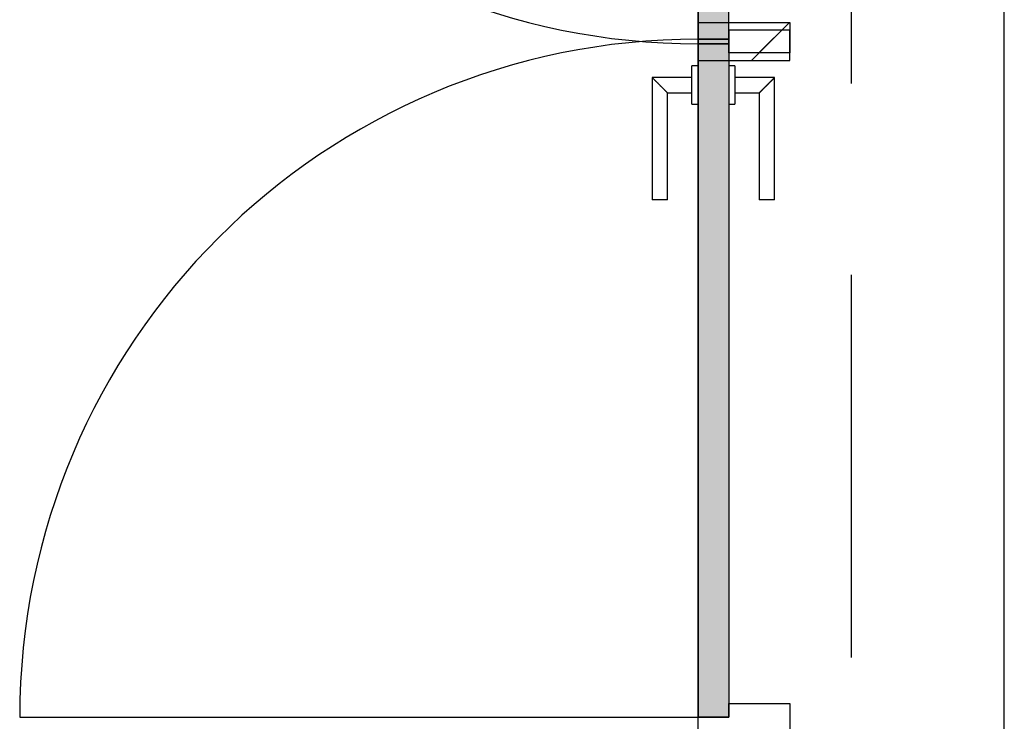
# Model space of a CAD drawing. Extents: x 2 to 87, y -108 to 11.
# Tile 140 of 256: x 32.042 to 33.328, y -54.091 to -53.174. Entities that reach past the tile are written whole.
import ezdxf

# ---------------------------------------------------------------- set-up
doc = ezdxf.new("R2010")
doc.units = 0
doc.header["$MEASUREMENT"] = 0
doc.linetypes.add('DASHDOT', pattern=[1, 0.5, -0.25, 0, -0.25])
for name, color, linetype in [('16', 7, 'CONTINUOUS'), ('2', 7, 'CONTINUOUS'), ('30', 7, 'CONTINUOUS'), ('5', 7, 'CONTINUOUS'), ('8', 7, 'CONTINUOUS')]:
    doc.layers.add(name, color=color, linetype=linetype)

# ---------------------------------------------------------------- blocks, each defined once
blk = doc.blocks.new('*N203')
at = {"layer": '8', "color": 62, "linetype": 'Continuous'}
for p, q in [((-0.2, -0.745), (-0.2, 0.141)), ((-0.2, 0.141), (-0.16, 0.141)), ((-0.16, -0.745), (-0.16, 0.141)), ((-0.2, -0.745), (-0.16, -0.745))]:
    blk.add_line(p, q, dxfattribs=at)
for points in [[(-0.2, -0.745), (-0.2, -0.745), (-0.2, 0.141)], [(-0.2, -0.745), (-0.16, -0.745), (-0.16, 0.141)], [(-0.2, -0.745), (-0.2, 0.141), (-0.16, 0.141)], [(-0.16, -0.745), (-0.16, -0.745), (-0.16, 0.141)]]:
    blk.add_solid(points, dxfattribs=at)
blk = doc.blocks.new('*N204')
at = {"layer": '8', "color": 62, "linetype": 'Continuous'}
for p, q in [((-0.16, 0.745), (-0.2, 0.745)), ((-0.2, 0.745), (-0.2, -0.141)), ((-0.16, 0.745), (-0.16, -0.141)), ((-0.16, -0.141), (-0.2, -0.141))]:
    blk.add_line(p, q, dxfattribs=at)
for points in [[(-0.16, 0.745), (-0.2, 0.745), (-0.2, -0.141)], [(-0.16, 0.745), (-0.16, -0.141), (-0.2, -0.141)], [(-0.2, 0.745), (-0.2, 0.745), (-0.2, -0.141)], [(-0.16, 0.745), (-0.16, 0.745), (-0.16, -0.141)]]:
    blk.add_solid(points, dxfattribs=at)

msp = doc.modelspace()

# ---------------------------------------------------------------- linework, layer by layer
at = {"layer": '16', "color": 62, "linetype": 'Continuous'}
msp.add_line((32.0416, -54.0855), (32.9276, -54.0855), dxfattribs=at)
for centre, start, end in [((32.9276, -52.3195), 180, 270), ((32.9276, -54.0855), 90, 180)]:
    msp.add_arc(centre, 0.886, start, end, dxfattribs=at)
at = {"layer": '2', "color": 62, "linetype": 'Continuous'}
msp.add_line((33.3276, -54.5213), (33.3276, -47.4575), dxfattribs=at)
at = {"layer": '30', "color": 62, "linetype": 'Continuous'}
for p, q in [((32.9276, -53.1775), (33.0476, -53.1775)), ((32.9276, -53.1995), (32.9276, -53.1775)), ((33.0476, -53.1875), (32.9676, -53.1875)), ((32.9676, -53.1875), (32.9676, -53.2055)), ((33.0476, -53.1775), (33.0476, -53.2175)), ((33.0476, -53.2275), (33.0476, -53.1875)), ((32.9676, -53.1995), (32.9276, -53.1995)), ((32.9676, -53.2175), (32.9676, -53.1995)), ((32.9676, -53.2055), (32.9276, -53.2055)), ((32.9276, -53.2055), (32.9276, -53.2275)), ((32.9276, -53.2275), (33.0476, -53.2275)), ((33.0476, -53.2175), (32.9676, -53.2175)), ((32.9676, -54.0675), (33.0476, -54.0675)), ((32.9676, -54.0855), (32.9676, -54.0675)), ((33.0476, -54.0675), (33.0476, -54.1075)), ((32.9276, -54.0855), (32.9676, -54.0855)), ((32.9276, -54.1075), (32.9276, -54.0855))]:
    msp.add_line(p, q, dxfattribs=at)
at = {"layer": '5', "color": 7, "linetype": 'DASHDOT'}
msp.add_line((33.1276, -7.3075), (33.1276, -96.5075), dxfattribs=at)
at = {"layer": '8', "color": 62, "linetype": 'Continuous'}
for p, q in [((32.9276, -52.3195), (32.9276, -53.2055)), ((32.9676, -53.2055), (32.9676, -52.3195)), ((32.9972, -53.2275), (33.0372, -53.1875)), ((33.0072, -53.2175), (33.0472, -53.1775)), ((32.9276, -53.1995), (32.9676, -53.1995)), ((32.9276, -54.0855), (32.9276, -53.1995)), ((32.9676, -53.1995), (32.9676, -54.0855)), ((32.9276, -53.2055), (32.9676, -53.2055)), ((32.9276, -53.2345), (32.9196, -53.2345)), ((32.9196, -53.2845), (32.9196, -53.2345)), ((32.9756, -53.2345), (32.9676, -53.2345)), ((32.9756, -53.2345), (32.9756, -53.2845)), ((32.9196, -53.2495), (32.8676, -53.2495)), ((32.8676, -53.2495), (32.8676, -53.4095)), ((33.0276, -53.2495), (32.9756, -53.2495)), ((33.0276, -53.4095), (33.0276, -53.2495)), ((32.8876, -53.2695), (32.9196, -53.2695)), ((32.8876, -53.4095), (32.8876, -53.2695)), ((32.9756, -53.2695), (33.0076, -53.2695)), ((33.0076, -53.2695), (33.0076, -53.4095)), ((32.9196, -53.2845), (32.9276, -53.2845)), ((32.9676, -53.2845), (32.9756, -53.2845)), ((32.8876, -53.4095), (32.8676, -53.4095)), ((33.0276, -53.4095), (33.0076, -53.4095)), ((32.9676, -54.0855), (32.9276, -54.0855))]:
    msp.add_line(p, q, dxfattribs=at)
for points in [[(32.8677, -53.2495), (32.8677, -53.2496), (32.8677, -53.2496), (32.8677, -53.2496), (32.8677, -53.2496), (32.8677, -53.2496), (32.8677, -53.2496), (32.8677, -53.2496), (32.8677, -53.2496), (32.8677, -53.2496), (32.8677, -53.2496), (32.8677, -53.2496), (32.8677, -53.2496), (32.8677, -53.2496), (32.8677, -53.2496), (32.8677, -53.2496), (32.8677, -53.2496), (32.8677, -53.2496), (32.8677, -53.2496), (32.8677, -53.2496), (32.8677, -53.2496), (32.8677, -53.2496), (32.8677, -53.2496), (32.8677, -53.2496), (32.8677, -53.2496), (32.8677, -53.2496), (32.8677, -53.2496), (32.8677, -53.2496), (32.8678, -53.2497), (32.8678, -53.2497), (32.8678, -53.2497), (32.8678, -53.2497), (32.8678, -53.2497), (32.8678, -53.2497), (32.8678, -53.2497), (32.8678, -53.2497), (32.8678, -53.2497), (32.8678, -53.2497), (32.8678, -53.2497), (32.8678, -53.2497), (32.8678, -53.2497), (32.8678, -53.2497), (32.8678, -53.2497), (32.8678, -53.2497), (32.8678, -53.2497), (32.8678, -53.2497), (32.8679, -53.2497), (32.8679, -53.2498), (32.8679, -53.2498), (32.8679, -53.2498), (32.8679, -53.2498), (32.8679, -53.2498), (32.8679, -53.2498), (32.8679, -53.2498), (32.8679, -53.2498), (32.8679, -53.2498), (32.8679, -53.2498), (32.8679, -53.2498), (32.8679, -53.2498), (32.8679, -53.2498), (32.8679, -53.2498), (32.8679, -53.2498), (32.868, -53.2499), (32.8681, -53.25), (32.8681, -53.25), (32.8681, -53.25), (32.8681, -53.25), (32.8681, -53.25), (32.8681, -53.25), (32.8681, -53.25), (32.8681, -53.25), (32.8681, -53.25), (32.8681, -53.25), (32.8681, -53.25), (32.8682, -53.25), (32.8682, -53.2501), (32.8682, -53.2501), (32.8682, -53.2501), (32.8682, -53.2501), (32.8682, -53.2501), (32.8682, -53.2501), (32.8682, -53.2501), (32.8682, -53.2501), (32.8682, -53.2501), (32.8682, -53.2501), (32.8683, -53.2502), (32.8683, -53.2502), (32.8683, -53.2502), (32.8683, -53.2502), (32.8683, -53.2502), (32.8683, -53.2502), (32.8683, -53.2502), (32.8683, -53.2502), (32.8683, -53.2502), (32.8683, -53.2502), (32.8684, -53.2503), (32.8684, -53.2503), (32.8684, -53.2503), (32.8684, -53.2503), (32.8684, -53.2503), (32.8684, -53.2503), (32.8684, -53.2503), (32.8684, -53.2503), (32.8684, -53.2503), (32.8684, -53.2503), (32.8685, -53.2504), (32.8685, -53.2504), (32.8685, -53.2504), (32.8685, -53.2504), (32.8685, -53.2504), (32.8685, -53.2504), (32.8685, -53.2504), (32.8685, -53.2504), (32.8686, -53.2505), (32.8686, -53.2505), (32.8686, -53.2505), (32.8686, -53.2505), (32.8686, -53.2505), (32.8686, -53.2505), (32.8686, -53.2505), (32.8686, -53.2505), (32.8686, -53.2505), (32.8687, -53.2506), (32.8687, -53.2506), (32.8687, -53.2506), (32.8687, -53.2506), (32.8687, -53.2506), (32.8687, -53.2506), (32.8687, -53.2506), (32.8687, -53.2506), (32.8688, -53.2507), (32.8688, -53.2507), (32.8688, -53.2507), (32.8688, -53.2507), (32.8688, -53.2507), (32.8688, -53.2507), (32.8688, -53.2507), (32.8688, -53.2507), (32.8689, -53.2508), (32.8689, -53.2508), (32.8689, -53.2508), (32.8689, -53.2508), (32.8689, -53.2508), (32.8689, -53.2508), (32.8689, -53.2508), (32.869, -53.2509), (32.869, -53.2509), (32.869, -53.2509), (32.869, -53.2509), (32.869, -53.2509), (32.869, -53.2509), (32.869, -53.2509), (32.8691, -53.251), (32.8692, -53.2511), (32.8692, -53.2511), (32.8692, -53.2511), (32.8692, -53.2511), (32.8692, -53.2511), (32.8692, -53.2511), (32.8692, -53.2511), (32.8693, -53.2512), (32.8693, -53.2512), (32.8693, -53.2512), (32.8693, -53.2512), (32.8693, -53.2512), (32.8693, -53.2512), (32.8693, -53.2512), (32.8694, -53.2513), (32.8694, -53.2513), (32.8694, -53.2513), (32.8694, -53.2513), (32.8694, -53.2513), (32.8694, -53.2513), (32.8695, -53.2514), (32.8695, -53.2514), (32.8695, -53.2514), (32.8695, -53.2514), (32.8695, -53.2514), (32.8695, -53.2514), (32.8696, -53.2515), (32.8696, -53.2515), (32.8696, -53.2515), (32.8696, -53.2515), (32.8696, -53.2515), (32.8696, -53.2515), (32.8697, -53.2516), (32.8697, -53.2516), (32.8697, -53.2516), (32.8697, -53.2516), (32.8697, -53.2516), (32.8697, -53.2516), (32.8698, -53.2517), (32.8698, -53.2517), (32.8698, -53.2517), (32.8698, -53.2517), (32.8698, -53.2517), (32.8698, -53.2517), (32.8699, -53.2518), (32.8699, -53.2518), (32.8699, -53.2518), (32.8699, -53.2518), (32.8699, -53.2518), (32.8699, -53.2518), (32.87, -53.2519), (32.87, -53.2519), (32.87, -53.2519), (32.87, -53.2519), (32.87, -53.2519), (32.8701, -53.252), (32.8701, -53.252), (32.8701, -53.252), (32.8701, -53.252), (32.8701, -53.252), (32.8701, -53.252), (32.8702, -53.2521), (32.8702, -53.2521), (32.8702, -53.2521), (32.8702, -53.2521), (32.8702, -53.2521), (32.8703, -53.2522), (32.8703, -53.2522), (32.8703, -53.2522), (32.8703, -53.2522), (32.8703, -53.2522), (32.8703, -53.2522), (32.8704, -53.2523), (32.8704, -53.2523), (32.8704, -53.2523), (32.8704, -53.2523), (32.8704, -53.2523), (32.8705, -53.2524), (32.8705, -53.2524), (32.8705, -53.2524), (32.8705, -53.2524), (32.8705, -53.2524), (32.8706, -53.2525), (32.8706, -53.2525), (32.8706, -53.2525), (32.8706, -53.2525), (32.8706, -53.2525), (32.8707, -53.2526), (32.8707, -53.2526), (32.8707, -53.2526), (32.8707, -53.2526), (32.8707, -53.2526), (32.8707, -53.2526), (32.8708, -53.2527), (32.8709, -53.2528), (32.8709, -53.2528), (32.8709, -53.2528), (32.8709, -53.2528), (32.871, -53.2529), (32.871, -53.2529), (32.871, -53.2529), (32.871, -53.2529), (32.871, -53.2529), (32.8711, -53.253), (32.8711, -53.253), (32.8711, -53.253), (32.8711, -53.253), (32.8711, -53.253), (32.8712, -53.2531), (32.8712, -53.2531), (32.8712, -53.2531), (32.8712, -53.2531), (32.8712, -53.2531), (32.8713, -53.2532), (32.8713, -53.2532), (32.8713, -53.2532), (32.8713, -53.2532), (32.8713, -53.2532), (32.8714, -53.2533), (32.8714, -53.2533), (32.8714, -53.2533), (32.8714, -53.2533), (32.8715, -53.2534), (32.8715, -53.2534), (32.8715, -53.2534), (32.8715, -53.2534), (32.8715, -53.2534), (32.8716, -53.2535), (32.8716, -53.2535), (32.8716, -53.2535), (32.8716, -53.2535), (32.8717, -53.2536), (32.8717, -53.2536), (32.8717, -53.2536), (32.8717, -53.2536), (32.8717, -53.2536), (32.8718, -53.2537), (32.8718, -53.2537), (32.8718, -53.2537), (32.8718, -53.2537), (32.8719, -53.2537), (32.8719, -53.2538), (32.8719, -53.2538), (32.8719, -53.2538), (32.8719, -53.2538), (32.872, -53.2539), (32.872, -53.2539), (32.872, -53.2539), (32.872, -53.2539), (32.8721, -53.254), (32.8721, -53.254), (32.8721, -53.254), (32.8721, -53.254), (32.8721, -53.254), (32.8722, -53.2541), (32.8722, -53.2541), (32.8722, -53.2541), (32.8722, -53.2541), (32.8723, -53.2542), (32.8723, -53.2542), (32.8723, -53.2542), (32.8723, -53.2542), (32.8724, -53.2543), (32.8724, -53.2543), (32.8724, -53.2543), (32.8724, -53.2543), (32.8724, -53.2543), (32.8725, -53.2544), (32.8725, -53.2544), (32.8725, -53.2544), (32.8725, -53.2544), (32.8726, -53.2545), (32.8726, -53.2545), (32.8726, -53.2545), (32.8726, -53.2545), (32.8727, -53.2546), (32.8727, -53.2546), (32.8727, -53.2546), (32.8727, -53.2546), (32.8728, -53.2547), (32.8728, -53.2547), (32.8728, -53.2547), (32.8728, -53.2547), (32.8728, -53.2547), (32.8729, -53.2548), (32.8729, -53.2548), (32.8729, -53.2548), (32.8729, -53.2548), (32.873, -53.2549), (32.8731, -53.255), (32.8731, -53.255), (32.8731, -53.255), (32.8731, -53.255), (32.8732, -53.2551), (32.8732, -53.2551), (32.8732, -53.2551), (32.8732, -53.2551), (32.8733, -53.2552), (32.8733, -53.2552), (32.8733, -53.2552), (32.8733, -53.2552), (32.8734, -53.2553), (32.8734, -53.2553), (32.8734, -53.2553), (32.8734, -53.2553), (32.8735, -53.2554), (32.8735, -53.2554), (32.8735, -53.2554), (32.8735, -53.2554), (32.8736, -53.2555), (32.8736, -53.2555), (32.8736, -53.2555), (32.8736, -53.2555), (32.8737, -53.2556), (32.8737, -53.2556), (32.8737, -53.2556), (32.8737, -53.2556), (32.8738, -53.2557), (32.8738, -53.2557), (32.8738, -53.2557), (32.8738, -53.2557), (32.8739, -53.2558), (32.8739, -53.2558), (32.8739, -53.2558), (32.8739, -53.2558), (32.874, -53.2559), (32.874, -53.2559), (32.874, -53.2559), (32.874, -53.2559), (32.8741, -53.256), (32.8741, -53.256), (32.8741, -53.256), (32.8741, -53.256), (32.8742, -53.2561), (32.8742, -53.2561), (32.8742, -53.2561), (32.8742, -53.2561), (32.8743, -53.2562), (32.8743, -53.2562), (32.8743, -53.2562), (32.8743, -53.2562), (32.8744, -53.2563), (32.8744, -53.2563), (32.8744, -53.2563), (32.8745, -53.2563), (32.8745, -53.2564), (32.8745, -53.2564), (32.8745, -53.2564), (32.8746, -53.2565), (32.8746, -53.2565), (32.8746, -53.2565), (32.8746, -53.2565), (32.8747, -53.2566), (32.8747, -53.2566), (32.8747, -53.2566), (32.8747, -53.2566), (32.8748, -53.2567), (32.8748, -53.2567), (32.8748, -53.2567), (32.8748, -53.2567), (32.8749, -53.2568), (32.8749, -53.2568), (32.8749, -53.2568), (32.8749, -53.2568), (32.875, -53.2569), (32.875, -53.2569), (32.875, -53.2569), (32.875, -53.2569), (32.8751, -53.257), (32.8751, -53.257), (32.8751, -53.257), (32.8752, -53.2571), (32.8752, -53.2571), (32.8752, -53.2571), (32.8752, -53.2571), (32.8753, -53.2572), (32.8753, -53.2572), (32.8753, -53.2572), (32.8753, -53.2572), (32.8754, -53.2573), (32.8754, -53.2573), (32.8754, -53.2573), (32.8754, -53.2573), (32.8755, -53.2574), (32.8755, -53.2574), (32.8755, -53.2574), (32.8756, -53.2575), (32.8757, -53.2576), (32.8757, -53.2576), (32.8757, -53.2576), (32.8757, -53.2576), (32.8758, -53.2577), (32.8758, -53.2577), (32.8758, -53.2577), (32.8758, -53.2577), (32.8759, -53.2578), (32.8759, -53.2578), (32.8759, -53.2578), (32.876, -53.2579), (32.876, -53.2579), (32.876, -53.2579), (32.876, -53.2579), (32.8761, -53.258), (32.8761, -53.258), (32.8761, -53.258), (32.8761, -53.258), (32.8762, -53.2581), (32.8762, -53.2581), (32.8762, -53.2581), (32.8763, -53.2582), (32.8763, -53.2582), (32.8763, -53.2582), (32.8763, -53.2582), (32.8764, -53.2583), (32.8764, -53.2583), (32.8764, -53.2583), (32.8764, -53.2583), (32.8765, -53.2584), (32.8765, -53.2584), (32.8765, -53.2584), (32.8766, -53.2585), (32.8766, -53.2585), (32.8766, -53.2585), (32.8766, -53.2585), (32.8767, -53.2586), (32.8767, -53.2586), (32.8767, -53.2586), (32.8767, -53.2586), (32.8768, -53.2587), (32.8768, -53.2587), (32.8768, -53.2587), (32.8769, -53.2588), (32.8769, -53.2588), (32.8769, -53.2588), (32.8769, -53.2588), (32.877, -53.2589), (32.877, -53.2589), (32.877, -53.2589), (32.877, -53.2589), (32.8771, -53.259), (32.8771, -53.259), (32.8771, -53.259), (32.8772, -53.2591), (32.8772, -53.2591), (32.8772, -53.2591), (32.8772, -53.2591), (32.8773, -53.2592), (32.8773, -53.2592), (32.8773, -53.2592), (32.8773, -53.2592), (32.8774, -53.2593), (32.8774, -53.2593), (32.8774, -53.2593), (32.8775, -53.2594), (32.8775, -53.2594), (32.8775, -53.2594), (32.8775, -53.2594), (32.8776, -53.2595), (32.8776, -53.2595), (32.8776, -53.2595), (32.8776, -53.2595), (32.8777, -53.2596), (32.8777, -53.2596), (32.8777, -53.2596), (32.8777, -53.2597), (32.8778, -53.2597), (32.8778, -53.2597), (32.8778, -53.2597), (32.8779, -53.2598), (32.8779, -53.2598), (32.8779, -53.2598), (32.8779, -53.2598), (32.878, -53.2599), (32.878, -53.2599), (32.878, -53.2599), (32.878, -53.26), (32.8781, -53.26), (32.8781, -53.26), (32.8781, -53.26), (32.8782, -53.2601), (32.8782, -53.2601), (32.8782, -53.2601), (32.8782, -53.2601), (32.8783, -53.2603), (32.8784, -53.2603), (32.8784, -53.2603), (32.8784, -53.2603), (32.8785, -53.2604), (32.8785, -53.2604), (32.8785, -53.2604), (32.8785, -53.2604), (32.8786, -53.2605), (32.8786, -53.2605), (32.8786, -53.2605), (32.8786, -53.2605), (32.8787, -53.2606), (32.8787, -53.2606), (32.8787, -53.2606), (32.8788, -53.2607), (32.8788, -53.2607), (32.8788, -53.2607), (32.8788, -53.2607), (32.8789, -53.2608), (32.8789, -53.2608), (32.8789, -53.2608), (32.8789, -53.2608), (32.879, -53.2609), (32.879, -53.2609), (32.879, -53.2609), (32.8791, -53.261), (32.8791, -53.261), (32.8791, -53.261), (32.8791, -53.261), (32.8792, -53.2611), (32.8792, -53.2611), (32.8792, -53.2611), (32.8792, -53.2611), (32.8793, -53.2612), (32.8793, -53.2612), (32.8793, -53.2612), (32.8794, -53.2613), (32.8794, -53.2613), (32.8794, -53.2613), (32.8794, -53.2613), (32.8795, -53.2614), (32.8795, -53.2614), (32.8795, -53.2614), (32.8795, -53.2614), (32.8796, -53.2615), (32.8796, -53.2615), (32.8796, -53.2615), (32.8796, -53.2615), (32.8797, -53.2616), (32.8797, -53.2616), (32.8797, -53.2616), (32.8798, -53.2617), (32.8798, -53.2617), (32.8798, -53.2617), (32.8798, -53.2617), (32.8799, -53.2618), (32.8799, -53.2618), (32.8799, -53.2618), (32.8799, -53.2618), (32.88, -53.2619), (32.88, -53.2619), (32.88, -53.2619), (32.88, -53.2619), (32.8801, -53.262), (32.8801, -53.262), (32.8801, -53.262), (32.8802, -53.2621), (32.8802, -53.2621), (32.8802, -53.2621), (32.8802, -53.2621), (32.8803, -53.2622), (32.8803, -53.2622), (32.8803, -53.2622), (32.8803, -53.2622), (32.8804, -53.2623), (32.8804, -53.2623), (32.8804, -53.2623), (32.8804, -53.2623), (32.8805, -53.2624), (32.8805, -53.2624), (32.8805, -53.2624), (32.8805, -53.2624), (32.8806, -53.2625), (32.8806, -53.2625), (32.8806, -53.2625), (32.8806, -53.2625), (32.8807, -53.2626), (32.8807, -53.2626), (32.8807, -53.2626), (32.8808, -53.2627), (32.8808, -53.2627), (32.8808, -53.2627), (32.8808, -53.2627), (32.8809, -53.2628), (32.881, -53.2629), (32.881, -53.2629), (32.881, -53.2629), (32.881, -53.2629), (32.8811, -53.263), (32.8811, -53.263), (32.8811, -53.263), (32.8811, -53.263), (32.8812, -53.2631), (32.8812, -53.2631), (32.8812, -53.2631), (32.8812, -53.2631), (32.8813, -53.2632), (32.8813, -53.2632), (32.8813, -53.2632), (32.8813, -53.2632), (32.8814, -53.2633), (32.8814, -53.2633), (32.8814, -53.2633), (32.8814, -53.2633), (32.8815, -53.2634), (32.8815, -53.2634), (32.8815, -53.2634), (32.8815, -53.2634), (32.8816, -53.2635), (32.8816, -53.2635), (32.8816, -53.2635), (32.8816, -53.2635), (32.8817, -53.2636), (32.8817, -53.2636), (32.8817, -53.2636), (32.8817, -53.2636), (32.8818, -53.2637), (32.8818, -53.2637), (32.8818, -53.2637), (32.8818, -53.2637), (32.8819, -53.2638), (32.8819, -53.2638), (32.8819, -53.2638), (32.8819, -53.2638), (32.882, -53.2639), (32.882, -53.2639), (32.882, -53.2639), (32.882, -53.2639), (32.8821, -53.264), (32.8821, -53.264), (32.8821, -53.264), (32.8821, -53.264), (32.8822, -53.2641), (32.8822, -53.2641), (32.8822, -53.2641), (32.8822, -53.2641), (32.8823, -53.2642), (32.8823, -53.2642), (32.8823, -53.2642), (32.8823, -53.2642), (32.8824, -53.2643), (32.8824, -53.2643), (32.8824, -53.2643), (32.8824, -53.2643), (32.8825, -53.2644), (32.8825, -53.2644), (32.8825, -53.2644), (32.8825, -53.2644), (32.8825, -53.2644), (32.8826, -53.2645), (32.8826, -53.2645), (32.8826, -53.2645), (32.8826, -53.2645), (32.8827, -53.2646), (32.8827, -53.2646), (32.8827, -53.2646), (32.8827, -53.2646), (32.8828, -53.2647), (32.8828, -53.2647), (32.8828, -53.2647), (32.8828, -53.2647), (32.8828, -53.2648), (32.8829, -53.2648), (32.8829, -53.2648), (32.8829, -53.2648), (32.8829, -53.2648), (32.883, -53.2649), (32.883, -53.2649), (32.883, -53.2649), (32.883, -53.2649), (32.8831, -53.265), (32.8831, -53.265), (32.8831, -53.265), (32.8831, -53.265), (32.8831, -53.265), (32.8832, -53.2651), (32.8832, -53.2651), (32.8832, -53.2651), (32.8832, -53.2651), (32.8833, -53.2652), (32.8833, -53.2652), (32.8833, -53.2652), (32.8833, -53.2652), (32.8833, -53.2653), (32.8834, -53.2653), (32.8834, -53.2653), (32.8834, -53.2653), (32.8834, -53.2653), (32.8835, -53.2654), (32.8835, -53.2654), (32.8835, -53.2654), (32.8835, -53.2654), (32.8835, -53.2655), (32.8836, -53.2655), (32.8836, -53.2655), (32.8836, -53.2655), (32.8836, -53.2655), (32.8837, -53.2656), (32.8837, -53.2656), (32.8837, -53.2656), (32.8837, -53.2656), (32.8837, -53.2656), (32.8838, -53.2657), (32.8838, -53.2657), (32.8838, -53.2657), (32.8838, -53.2657), (32.8839, -53.2658), (32.8839, -53.2658), (32.8839, -53.2658), (32.8839, -53.2658), (32.8839, -53.2658), (32.884, -53.2659), (32.884, -53.2659), (32.884, -53.2659), (32.884, -53.2659), (32.884, -53.2659), (32.8841, -53.266), (32.8841, -53.266), (32.8841, -53.266), (32.8841, -53.266), (32.8841, -53.266), (32.8842, -53.2661), (32.8842, -53.2661), (32.8842, -53.2661), (32.8842, -53.2661), (32.8843, -53.2661), (32.8843, -53.2662), (32.8843, -53.2662), (32.8843, -53.2662), (32.8843, -53.2662), (32.8844, -53.2663), (32.8844, -53.2663), (32.8844, -53.2663), (32.8844, -53.2663), (32.8844, -53.2663), (32.8845, -53.2664), (32.8845, -53.2664), (32.8845, -53.2664), (32.8845, -53.2664), (32.8845, -53.2664), (32.8846, -53.2664), (32.8846, -53.2665), (32.8846, -53.2665), (32.8846, -53.2665), (32.8846, -53.2665), (32.8846, -53.2665), (32.8847, -53.2666), (32.8847, -53.2666), (32.8847, -53.2666), (32.8847, -53.2666), (32.8847, -53.2666), (32.8848, -53.2667), (32.8848, -53.2667), (32.8848, -53.2667), (32.8848, -53.2667), (32.8848, -53.2667), (32.8849, -53.2668), (32.8849, -53.2668), (32.8849, -53.2668), (32.8849, -53.2668), (32.8849, -53.2668), (32.8849, -53.2669), (32.885, -53.2669), (32.885, -53.2669), (32.885, -53.2669), (32.885, -53.2669), (32.885, -53.2669), (32.8851, -53.267), (32.8851, -53.267), (32.8851, -53.267), (32.8851, -53.267), (32.8851, -53.267), (32.8851, -53.2671), (32.8852, -53.2671), (32.8852, -53.2671), (32.8852, -53.2671), (32.8852, -53.2671), (32.8852, -53.2671), (32.8853, -53.2672), (32.8854, -53.2673), (32.8854, -53.2673), (32.8854, -53.2673), (32.8854, -53.2673), (32.8854, -53.2673), (32.8854, -53.2673), (32.8855, -53.2674), (32.8855, -53.2674), (32.8855, -53.2674), (32.8855, -53.2674), (32.8855, -53.2674), (32.8855, -53.2674), (32.8856, -53.2675), (32.8856, -53.2675), (32.8856, -53.2675), (32.8856, -53.2675), (32.8856, -53.2675), (32.8856, -53.2675), (32.8857, -53.2676), (32.8857, -53.2676), (32.8857, -53.2676), (32.8857, -53.2676), (32.8857, -53.2676), (32.8857, -53.2676), (32.8858, -53.2677), (32.8858, -53.2677), (32.8858, -53.2677), (32.8858, -53.2677), (32.8858, -53.2677), (32.8858, -53.2677), (32.8859, -53.2678), (32.8859, -53.2678), (32.8859, -53.2678), (32.8859, -53.2678), (32.8859, -53.2678), (32.8859, -53.2678), (32.8859, -53.2678), (32.886, -53.2679), (32.886, -53.2679), (32.886, -53.2679), (32.886, -53.2679), (32.886, -53.2679), (32.886, -53.2679), (32.886, -53.2679), (32.8861, -53.268), (32.8861, -53.268), (32.8861, -53.268), (32.8861, -53.268), (32.8861, -53.268), (32.8861, -53.268), (32.8861, -53.268), (32.8862, -53.2681), (32.8862, -53.2681), (32.8862, -53.2681), (32.8862, -53.2681), (32.8862, -53.2681), (32.8862, -53.2681), (32.8862, -53.2681), (32.8863, -53.2682), (32.8863, -53.2682), (32.8863, -53.2682), (32.8863, -53.2682), (32.8863, -53.2682), (32.8863, -53.2682), (32.8863, -53.2682), (32.8864, -53.2683), (32.8864, -53.2683), (32.8864, -53.2683), (32.8864, -53.2683), (32.8864, -53.2683), (32.8864, -53.2683), (32.8864, -53.2683), (32.8864, -53.2683), (32.8865, -53.2684), (32.8865, -53.2684), (32.8865, -53.2684), (32.8865, -53.2684), (32.8865, -53.2684), (32.8865, -53.2684), (32.8865, -53.2684), (32.8865, -53.2684), (32.8866, -53.2685), (32.8866, -53.2685), (32.8866, -53.2685), (32.8866, -53.2685), (32.8866, -53.2685), (32.8866, -53.2685), (32.8866, -53.2685), (32.8866, -53.2685), (32.8866, -53.2686), (32.8867, -53.2686), (32.8867, -53.2686), (32.8867, -53.2686), (32.8867, -53.2686), (32.8867, -53.2686), (32.8867, -53.2686), (32.8867, -53.2686), (32.8867, -53.2686), (32.8868, -53.2687), (32.8869, -53.2688), (32.8869, -53.2688), (32.8869, -53.2688), (32.8869, -53.2688), (32.8869, -53.2688), (32.8869, -53.2688), (32.8869, -53.2688), (32.8869, -53.2688), (32.8869, -53.2688), (32.8869, -53.2688), (32.887, -53.2689), (32.887, -53.2689), (32.887, -53.2689), (32.887, -53.2689), (32.887, -53.2689), (32.887, -53.2689), (32.887, -53.2689), (32.887, -53.2689), (32.887, -53.2689), (32.887, -53.2689), (32.8871, -53.269), (32.8871, -53.269), (32.8871, -53.269), (32.8871, -53.269), (32.8871, -53.269), (32.8871, -53.269), (32.8871, -53.269), (32.8871, -53.269), (32.8871, -53.269), (32.8871, -53.269), (32.8871, -53.269), (32.8871, -53.269), (32.8872, -53.2691), (32.8872, -53.2691), (32.8872, -53.2691), (32.8872, -53.2691), (32.8872, -53.2691), (32.8872, -53.2691), (32.8872, -53.2691), (32.8872, -53.2691), (32.8872, -53.2691), (32.8872, -53.2691), (32.8872, -53.2691), (32.8872, -53.2691), (32.8872, -53.2691), (32.8873, -53.2692), (32.8873, -53.2692), (32.8873, -53.2692), (32.8873, -53.2692), (32.8873, -53.2692), (32.8873, -53.2692), (32.8873, -53.2692), (32.8873, -53.2692), (32.8873, -53.2692), (32.8873, -53.2692), (32.8873, -53.2692), (32.8873, -53.2692), (32.8873, -53.2692), (32.8873, -53.2692), (32.8873, -53.2692), (32.8874, -53.2693), (32.8874, -53.2693), (32.8874, -53.2693), (32.8874, -53.2693), (32.8874, -53.2693), (32.8874, -53.2693), (32.8874, -53.2693), (32.8874, -53.2693), (32.8874, -53.2693), (32.8874, -53.2693), (32.8874, -53.2693), (32.8874, -53.2693), (32.8874, -53.2693), (32.8874, -53.2693), (32.8874, -53.2693), (32.8874, -53.2693), (32.8874, -53.2693), (32.8874, -53.2693), (32.8874, -53.2693), (32.8875, -53.2694), (32.8876, -53.2695)], [(33.0076, -53.2695), (33.0077, -53.2695), (33.0077, -53.2694), (33.0077, -53.2694), (33.0077, -53.2694), (33.0077, -53.2694), (33.0077, -53.2694), (33.0077, -53.2694), (33.0077, -53.2694), (33.0077, -53.2694), (33.0077, -53.2694), (33.0077, -53.2694), (33.0077, -53.2694), (33.0077, -53.2694), (33.0077, -53.2694), (33.0077, -53.2694), (33.0077, -53.2694), (33.0077, -53.2694), (33.0077, -53.2694), (33.0077, -53.2694), (33.0077, -53.2694), (33.0077, -53.2694), (33.0077, -53.2694), (33.0077, -53.2694), (33.0077, -53.2694), (33.0077, -53.2694), (33.0077, -53.2694), (33.0077, -53.2694), (33.0077, -53.2694), (33.0078, -53.2693), (33.0078, -53.2693), (33.0078, -53.2693), (33.0078, -53.2693), (33.0078, -53.2693), (33.0078, -53.2693), (33.0078, -53.2693), (33.0078, -53.2693), (33.0078, -53.2693), (33.0078, -53.2693), (33.0078, -53.2693), (33.0078, -53.2693), (33.0078, -53.2693), (33.0078, -53.2693), (33.0078, -53.2693), (33.0078, -53.2693), (33.0078, -53.2693), (33.0078, -53.2693), (33.0079, -53.2693), (33.0079, -53.2692), (33.0079, -53.2692), (33.0079, -53.2692), (33.0079, -53.2692), (33.0079, -53.2692), (33.0079, -53.2692), (33.0079, -53.2692), (33.0079, -53.2692), (33.0079, -53.2692), (33.0079, -53.2692), (33.0079, -53.2692), (33.0079, -53.2692), (33.0079, -53.2692), (33.0079, -53.2692), (33.0079, -53.2692), (33.008, -53.2691), (33.0081, -53.269), (33.0081, -53.269), (33.0081, -53.269), (33.0081, -53.269), (33.0081, -53.269), (33.0081, -53.269), (33.0081, -53.269), (33.0081, -53.269), (33.0081, -53.269), (33.0081, -53.269), (33.0081, -53.269), (33.0082, -53.269), (33.0082, -53.2689), (33.0082, -53.2689), (33.0082, -53.2689), (33.0082, -53.2689), (33.0082, -53.2689), (33.0082, -53.2689), (33.0082, -53.2689), (33.0082, -53.2689), (33.0082, -53.2689), (33.0082, -53.2689), (33.0083, -53.2688), (33.0083, -53.2688), (33.0083, -53.2688), (33.0083, -53.2688), (33.0083, -53.2688), (33.0083, -53.2688), (33.0083, -53.2688), (33.0083, -53.2688), (33.0083, -53.2688), (33.0083, -53.2688), (33.0084, -53.2687), (33.0084, -53.2687), (33.0084, -53.2687), (33.0084, -53.2687), (33.0084, -53.2687), (33.0084, -53.2687), (33.0084, -53.2687), (33.0084, -53.2687), (33.0084, -53.2687), (33.0084, -53.2687), (33.0085, -53.2686), (33.0085, -53.2686), (33.0085, -53.2686), (33.0085, -53.2686), (33.0085, -53.2686), (33.0085, -53.2686), (33.0085, -53.2686), (33.0085, -53.2686), (33.0086, -53.2686), (33.0086, -53.2685), (33.0086, -53.2685), (33.0086, -53.2685), (33.0086, -53.2685), (33.0086, -53.2685), (33.0086, -53.2685), (33.0086, -53.2685), (33.0086, -53.2685), (33.0087, -53.2684), (33.0087, -53.2684), (33.0087, -53.2684), (33.0087, -53.2684), (33.0087, -53.2684), (33.0087, -53.2684), (33.0087, -53.2684), (33.0087, -53.2684), (33.0088, -53.2683), (33.0088, -53.2683), (33.0088, -53.2683), (33.0088, -53.2683), (33.0088, -53.2683), (33.0088, -53.2683), (33.0088, -53.2683), (33.0088, -53.2683), (33.0089, -53.2682), (33.0089, -53.2682), (33.0089, -53.2682), (33.0089, -53.2682), (33.0089, -53.2682), (33.0089, -53.2682), (33.0089, -53.2682), (33.009, -53.2681), (33.009, -53.2681), (33.009, -53.2681), (33.009, -53.2681), (33.009, -53.2681), (33.009, -53.2681), (33.009, -53.2681), (33.0091, -53.268), (33.0092, -53.2679), (33.0092, -53.2679), (33.0092, -53.2679), (33.0092, -53.2679), (33.0092, -53.2679), (33.0092, -53.2679), (33.0092, -53.2679), (33.0093, -53.2678), (33.0093, -53.2678), (33.0093, -53.2678), (33.0093, -53.2678), (33.0093, -53.2678), (33.0093, -53.2678), (33.0093, -53.2678), (33.0094, -53.2677), (33.0094, -53.2677), (33.0094, -53.2677), (33.0094, -53.2677), (33.0094, -53.2677), (33.0094, -53.2677), (33.0095, -53.2676), (33.0095, -53.2676), (33.0095, -53.2676), (33.0095, -53.2676), (33.0095, -53.2676), (33.0095, -53.2676), (33.0096, -53.2675), (33.0096, -53.2675), (33.0096, -53.2675), (33.0096, -53.2675), (33.0096, -53.2675), (33.0096, -53.2675), (33.0097, -53.2674), (33.0097, -53.2674), (33.0097, -53.2674), (33.0097, -53.2674), (33.0097, -53.2674), (33.0097, -53.2674), (33.0098, -53.2673), (33.0098, -53.2673), (33.0098, -53.2673), (33.0098, -53.2673), (33.0098, -53.2673), (33.0098, -53.2673), (33.0099, -53.2672), (33.0099, -53.2672), (33.0099, -53.2672), (33.0099, -53.2672), (33.0099, -53.2672), (33.0099, -53.2672), (33.01, -53.2671), (33.01, -53.2671), (33.01, -53.2671), (33.01, -53.2671), (33.01, -53.2671), (33.0101, -53.2671), (33.0101, -53.267), (33.0101, -53.267), (33.0101, -53.267), (33.0101, -53.267), (33.0101, -53.267), (33.0102, -53.2669), (33.0102, -53.2669), (33.0102, -53.2669), (33.0102, -53.2669), (33.0102, -53.2669), (33.0103, -53.2669), (33.0103, -53.2668), (33.0103, -53.2668), (33.0103, -53.2668), (33.0103, -53.2668), (33.0103, -53.2668), (33.0104, -53.2667), (33.0104, -53.2667), (33.0104, -53.2667), (33.0104, -53.2667), (33.0104, -53.2667), (33.0105, -53.2666), (33.0105, -53.2666), (33.0105, -53.2666), (33.0105, -53.2666), (33.0105, -53.2666), (33.0106, -53.2665), (33.0106, -53.2665), (33.0106, -53.2665), (33.0106, -53.2665), (33.0106, -53.2665), (33.0107, -53.2664), (33.0107, -53.2664), (33.0107, -53.2664), (33.0107, -53.2664), (33.0107, -53.2664), (33.0107, -53.2664), (33.0108, -53.2663), (33.0109, -53.2662), (33.0109, -53.2662), (33.0109, -53.2662), (33.0109, -53.2662), (33.011, -53.2661), (33.011, -53.2661), (33.011, -53.2661), (33.011, -53.2661), (33.011, -53.2661), (33.0111, -53.266), (33.0111, -53.266), (33.0111, -53.266), (33.0111, -53.266), (33.0111, -53.266), (33.0112, -53.2659), (33.0112, -53.2659), (33.0112, -53.2659), (33.0112, -53.2659), (33.0112, -53.2659), (33.0113, -53.2658), (33.0113, -53.2658), (33.0113, -53.2658), (33.0113, -53.2658), (33.0113, -53.2658), (33.0114, -53.2657), (33.0114, -53.2657), (33.0114, -53.2657), (33.0114, -53.2657), (33.0115, -53.2656), (33.0115, -53.2656), (33.0115, -53.2656), (33.0115, -53.2656), (33.0115, -53.2656), (33.0116, -53.2655), (33.0116, -53.2655), (33.0116, -53.2655), (33.0116, -53.2655), (33.0117, -53.2655), (33.0117, -53.2654), (33.0117, -53.2654), (33.0117, -53.2654), (33.0117, -53.2654), (33.0118, -53.2653), (33.0118, -53.2653), (33.0118, -53.2653), (33.0118, -53.2653), (33.0119, -53.2653), (33.0119, -53.2652), (33.0119, -53.2652), (33.0119, -53.2652), (33.0119, -53.2652), (33.012, -53.2651), (33.012, -53.2651), (33.012, -53.2651), (33.012, -53.2651), (33.0121, -53.265), (33.0121, -53.265), (33.0121, -53.265), (33.0121, -53.265), (33.0121, -53.265), (33.0122, -53.2649), (33.0122, -53.2649), (33.0122, -53.2649), (33.0122, -53.2649), (33.0123, -53.2648), (33.0123, -53.2648), (33.0123, -53.2648), (33.0123, -53.2648), (33.0124, -53.2648), (33.0124, -53.2647), (33.0124, -53.2647), (33.0124, -53.2647), (33.0124, -53.2647), (33.0125, -53.2646), (33.0125, -53.2646), (33.0125, -53.2646), (33.0125, -53.2646), (33.0126, -53.2645), (33.0126, -53.2645), (33.0126, -53.2645), (33.0126, -53.2645), (33.0127, -53.2644), (33.0127, -53.2644), (33.0127, -53.2644), (33.0127, -53.2644), (33.0128, -53.2644), (33.0128, -53.2643), (33.0128, -53.2643), (33.0128, -53.2643), (33.0128, -53.2643), (33.0129, -53.2642), (33.0129, -53.2642), (33.0129, -53.2642), (33.0129, -53.2642), (33.013, -53.2641), (33.0131, -53.264), (33.0131, -53.264), (33.0131, -53.264), (33.0131, -53.264), (33.0132, -53.2639), (33.0132, -53.2639), (33.0132, -53.2639), (33.0132, -53.2639), (33.0133, -53.2638), (33.0133, -53.2638), (33.0133, -53.2638), (33.0133, -53.2638), (33.0134, -53.2637), (33.0134, -53.2637), (33.0134, -53.2637), (33.0134, -53.2637), (33.0135, -53.2636), (33.0135, -53.2636), (33.0135, -53.2636), (33.0135, -53.2636), (33.0136, -53.2635), (33.0136, -53.2635), (33.0136, -53.2635), (33.0136, -53.2635), (33.0137, -53.2634), (33.0137, -53.2634), (33.0137, -53.2634), (33.0137, -53.2634), (33.0138, -53.2633), (33.0138, -53.2633), (33.0138, -53.2633), (33.0138, -53.2633), (33.0139, -53.2632), (33.0139, -53.2632), (33.0139, -53.2632), (33.0139, -53.2632), (33.014, -53.2631), (33.014, -53.2631), (33.014, -53.2631), (33.014, -53.2631), (33.0141, -53.263), (33.0141, -53.263), (33.0141, -53.263), (33.0141, -53.263), (33.0142, -53.2629), (33.0142, -53.2629), (33.0142, -53.2629), (33.0142, -53.2629), (33.0143, -53.2628), (33.0143, -53.2628), (33.0143, -53.2628), (33.0143, -53.2628), (33.0144, -53.2627), (33.0144, -53.2627), (33.0144, -53.2627), (33.0145, -53.2627), (33.0145, -53.2626), (33.0145, -53.2626), (33.0145, -53.2626), (33.0146, -53.2625), (33.0146, -53.2625), (33.0146, -53.2625), (33.0146, -53.2625), (33.0147, -53.2624), (33.0147, -53.2624), (33.0147, -53.2624), (33.0147, -53.2624), (33.0148, -53.2623), (33.0148, -53.2623), (33.0148, -53.2623), (33.0148, -53.2623), (33.0149, -53.2622), (33.0149, -53.2622), (33.0149, -53.2622), (33.0149, -53.2622), (33.015, -53.2621), (33.015, -53.2621), (33.015, -53.2621), (33.015, -53.2621), (33.0151, -53.262), (33.0151, -53.262), (33.0151, -53.262), (33.0152, -53.2619), (33.0152, -53.2619), (33.0152, -53.2619), (33.0152, -53.2619), (33.0153, -53.2618), (33.0153, -53.2618), (33.0153, -53.2618), (33.0153, -53.2618), (33.0154, -53.2617), (33.0154, -53.2617), (33.0154, -53.2617), (33.0154, -53.2617), (33.0155, -53.2616), (33.0155, -53.2616), (33.0155, -53.2616), (33.0156, -53.2615), (33.0157, -53.2614), (33.0157, -53.2614), (33.0157, -53.2614), (33.0157, -53.2614), (33.0158, -53.2613), (33.0158, -53.2613), (33.0158, -53.2613), (33.0158, -53.2613), (33.0159, -53.2612), (33.0159, -53.2612), (33.0159, -53.2612), (33.016, -53.2611), (33.016, -53.2611), (33.016, -53.2611), (33.016, -53.2611), (33.0161, -53.261), (33.0161, -53.261), (33.0161, -53.261), (33.0161, -53.261), (33.0162, -53.2609), (33.0162, -53.2609), (33.0162, -53.2609), (33.0163, -53.2608), (33.0163, -53.2608), (33.0163, -53.2608), (33.0163, -53.2608), (33.0164, -53.2607), (33.0164, -53.2607), (33.0164, -53.2607), (33.0164, -53.2607), (33.0165, -53.2606), (33.0165, -53.2606), (33.0165, -53.2606), (33.0166, -53.2605), (33.0166, -53.2605), (33.0166, -53.2605), (33.0166, -53.2605), (33.0167, -53.2604), (33.0167, -53.2604), (33.0167, -53.2604), (33.0167, -53.2604), (33.0168, -53.2603), (33.0168, -53.2603), (33.0168, -53.2603), (33.0169, -53.2603), (33.0169, -53.2602), (33.0169, -53.2602), (33.0169, -53.2602), (33.017, -53.2601), (33.017, -53.2601), (33.017, -53.2601), (33.017, -53.2601), (33.0171, -53.26), (33.0171, -53.26), (33.0171, -53.26), (33.0172, -53.26), (33.0172, -53.2599), (33.0172, -53.2599), (33.0172, -53.2599), (33.0173, -53.2598), (33.0173, -53.2598), (33.0173, -53.2598), (33.0173, -53.2598), (33.0174, -53.2597), (33.0174, -53.2597), (33.0174, -53.2597), (33.0175, -53.2597), (33.0175, -53.2596), (33.0175, -53.2596), (33.0175, -53.2596), (33.0176, -53.2595), (33.0176, -53.2595), (33.0176, -53.2595), (33.0176, -53.2595), (33.0177, -53.2594), (33.0177, -53.2594), (33.0177, -53.2594), (33.0177, -53.2594), (33.0178, -53.2593), (33.0178, -53.2593), (33.0178, -53.2593), (33.0179, -53.2592), (33.0179, -53.2592), (33.0179, -53.2592), (33.0179, -53.2592), (33.018, -53.2591), (33.018, -53.2591), (33.018, -53.2591), (33.018, -53.2591), (33.0181, -53.259), (33.0181, -53.259), (33.0181, -53.259), (33.0182, -53.2589), (33.0182, -53.2589), (33.0182, -53.2589), (33.0182, -53.2589), (33.0183, -53.2588), (33.0184, -53.2587), (33.0184, -53.2587), (33.0184, -53.2587), (33.0185, -53.2586), (33.0185, -53.2586), (33.0185, -53.2586), (33.0185, -53.2586), (33.0186, -53.2585), (33.0186, -53.2585), (33.0186, -53.2585), (33.0186, -53.2585), (33.0187, -53.2584), (33.0187, -53.2584), (33.0187, -53.2584), (33.0188, -53.2583), (33.0188, -53.2583), (33.0188, -53.2583), (33.0188, -53.2583), (33.0189, -53.2582), (33.0189, -53.2582), (33.0189, -53.2582), (33.0189, -53.2582), (33.019, -53.2581), (33.019, -53.2581), (33.019, -53.2581), (33.0191, -53.258), (33.0191, -53.258), (33.0191, -53.258), (33.0191, -53.258), (33.0192, -53.2579), (33.0192, -53.2579), (33.0192, -53.2579), (33.0192, -53.2579), (33.0193, -53.2578), (33.0193, -53.2578), (33.0193, -53.2578), (33.0194, -53.2577), (33.0194, -53.2577), (33.0194, -53.2577), (33.0194, -53.2577), (33.0195, -53.2576), (33.0195, -53.2576), (33.0195, -53.2576), (33.0195, -53.2576), (33.0196, -53.2575), (33.0196, -53.2575), (33.0196, -53.2575), (33.0196, -53.2575), (33.0197, -53.2574), (33.0197, -53.2574), (33.0197, -53.2574), (33.0198, -53.2573), (33.0198, -53.2573), (33.0198, -53.2573), (33.0198, -53.2573), (33.0199, -53.2572), (33.0199, -53.2572), (33.0199, -53.2572), (33.0199, -53.2572), (33.02, -53.2571), (33.02, -53.2571), (33.02, -53.2571), (33.02, -53.2571), (33.0201, -53.257), (33.0201, -53.257), (33.0201, -53.257), (33.0202, -53.2569), (33.0202, -53.2569), (33.0202, -53.2569), (33.0202, -53.2569), (33.0203, -53.2568), (33.0203, -53.2568), (33.0203, -53.2568), (33.0203, -53.2568), (33.0204, -53.2567), (33.0204, -53.2567), (33.0204, -53.2567), (33.0204, -53.2567), (33.0205, -53.2566), (33.0205, -53.2566), (33.0205, -53.2566), (33.0205, -53.2566), (33.0206, -53.2565), (33.0206, -53.2565), (33.0206, -53.2565), (33.0206, -53.2565), (33.0207, -53.2564), (33.0207, -53.2564), (33.0207, -53.2564), (33.0208, -53.2563), (33.0208, -53.2563), (33.0208, -53.2563), (33.0208, -53.2563), (33.0209, -53.2562), (33.021, -53.2561), (33.021, -53.2561), (33.021, -53.2561), (33.021, -53.2561), (33.0211, -53.256), (33.0211, -53.256), (33.0211, -53.256), (33.0211, -53.256), (33.0212, -53.2559), (33.0212, -53.2559), (33.0212, -53.2559), (33.0212, -53.2559), (33.0213, -53.2558), (33.0213, -53.2558), (33.0213, -53.2558), (33.0213, -53.2558), (33.0214, -53.2557), (33.0214, -53.2557), (33.0214, -53.2557), (33.0214, -53.2557), (33.0215, -53.2556), (33.0215, -53.2556), (33.0215, -53.2556), (33.0215, -53.2556), (33.0216, -53.2555), (33.0216, -53.2555), (33.0216, -53.2555), (33.0216, -53.2555), (33.0217, -53.2554), (33.0217, -53.2554), (33.0217, -53.2554), (33.0217, -53.2554), (33.0218, -53.2553), (33.0218, -53.2553), (33.0218, -53.2553), (33.0218, -53.2553), (33.0219, -53.2552), (33.0219, -53.2552), (33.0219, -53.2552), (33.0219, -53.2552), (33.022, -53.2551), (33.022, -53.2551), (33.022, -53.2551), (33.022, -53.2551), (33.0221, -53.255), (33.0221, -53.255), (33.0221, -53.255), (33.0221, -53.255), (33.0222, -53.2549), (33.0222, -53.2549), (33.0222, -53.2549), (33.0222, -53.2549), (33.0223, -53.2548), (33.0223, -53.2548), (33.0223, -53.2548), (33.0223, -53.2548), (33.0224, -53.2547), (33.0224, -53.2547), (33.0224, -53.2547), (33.0224, -53.2547), (33.0225, -53.2547), (33.0225, -53.2546), (33.0225, -53.2546), (33.0225, -53.2546), (33.0225, -53.2546), (33.0226, -53.2545), (33.0226, -53.2545), (33.0226, -53.2545), (33.0226, -53.2545), (33.0227, -53.2544), (33.0227, -53.2544), (33.0227, -53.2544), (33.0227, -53.2544), (33.0228, -53.2543), (33.0228, -53.2543), (33.0228, -53.2543), (33.0228, -53.2543), (33.0228, -53.2543), (33.0229, -53.2542), (33.0229, -53.2542), (33.0229, -53.2542), (33.0229, -53.2542), (33.023, -53.2541), (33.023, -53.2541), (33.023, -53.2541), (33.023, -53.2541), (33.0231, -53.254), (33.0231, -53.254), (33.0231, -53.254), (33.0231, -53.254), (33.0231, -53.254), (33.0232, -53.2539), (33.0232, -53.2539), (33.0232, -53.2539), (33.0232, -53.2539), (33.0233, -53.2538), (33.0233, -53.2538), (33.0233, -53.2538), (33.0233, -53.2538), (33.0234, -53.2537), (33.0235, -53.2536), (33.0235, -53.2536), (33.0235, -53.2536), (33.0235, -53.2536), (33.0235, -53.2536), (33.0236, -53.2535), (33.0236, -53.2535), (33.0236, -53.2535), (33.0236, -53.2535), (33.0237, -53.2534), (33.0237, -53.2534), (33.0237, -53.2534), (33.0237, -53.2534), (33.0237, -53.2534), (33.0238, -53.2533), (33.0238, -53.2533), (33.0238, -53.2533), (33.0238, -53.2533), (33.0239, -53.2532), (33.0239, -53.2532), (33.0239, -53.2532), (33.0239, -53.2532), (33.0239, -53.2532), (33.024, -53.2531), (33.024, -53.2531), (33.024, -53.2531), (33.024, -53.2531), (33.024, -53.2531), (33.0241, -53.253), (33.0241, -53.253), (33.0241, -53.253), (33.0241, -53.253), (33.0241, -53.253), (33.0242, -53.2529), (33.0242, -53.2529), (33.0242, -53.2529), (33.0242, -53.2529), (33.0243, -53.2529), (33.0243, -53.2528), (33.0243, -53.2528), (33.0243, -53.2528), (33.0243, -53.2528), (33.0244, -53.2527), (33.0244, -53.2527), (33.0244, -53.2527), (33.0244, -53.2527), (33.0244, -53.2527), (33.0245, -53.2526), (33.0245, -53.2526), (33.0245, -53.2526), (33.0245, -53.2526), (33.0245, -53.2526), (33.0246, -53.2526), (33.0246, -53.2525), (33.0246, -53.2525), (33.0246, -53.2525), (33.0246, -53.2525), (33.0246, -53.2525), (33.0247, -53.2524), (33.0247, -53.2524), (33.0247, -53.2524), (33.0247, -53.2524), (33.0247, -53.2524), (33.0248, -53.2523), (33.0248, -53.2523), (33.0248, -53.2523), (33.0248, -53.2523), (33.0248, -53.2523), (33.0249, -53.2522), (33.0249, -53.2522), (33.0249, -53.2522), (33.0249, -53.2522), (33.0249, -53.2522), (33.0249, -53.2522), (33.025, -53.2521), (33.025, -53.2521), (33.025, -53.2521), (33.025, -53.2521), (33.025, -53.2521), (33.0251, -53.252), (33.0251, -53.252), (33.0251, -53.252), (33.0251, -53.252), (33.0251, -53.252), (33.0251, -53.252), (33.0252, -53.2519), (33.0252, -53.2519), (33.0252, -53.2519), (33.0252, -53.2519), (33.0252, -53.2519), (33.0253, -53.2518), (33.0254, -53.2517), (33.0254, -53.2517), (33.0254, -53.2517), (33.0254, -53.2517), (33.0254, -53.2517), (33.0254, -53.2517), (33.0255, -53.2516), (33.0255, -53.2516), (33.0255, -53.2516), (33.0255, -53.2516), (33.0255, -53.2516), (33.0255, -53.2516), (33.0256, -53.2515), (33.0256, -53.2515), (33.0256, -53.2515), (33.0256, -53.2515), (33.0256, -53.2515), (33.0256, -53.2515), (33.0257, -53.2514), (33.0257, -53.2514), (33.0257, -53.2514), (33.0257, -53.2514), (33.0257, -53.2514), (33.0257, -53.2514), (33.0258, -53.2513), (33.0258, -53.2513), (33.0258, -53.2513), (33.0258, -53.2513), (33.0258, -53.2513), (33.0258, -53.2513), (33.0259, -53.2512), (33.0259, -53.2512), (33.0259, -53.2512), (33.0259, -53.2512), (33.0259, -53.2512), (33.0259, -53.2512), (33.0259, -53.2512), (33.026, -53.2511), (33.026, -53.2511), (33.026, -53.2511), (33.026, -53.2511), (33.026, -53.2511), (33.026, -53.2511), (33.026, -53.2511), (33.0261, -53.251), (33.0261, -53.251), (33.0261, -53.251), (33.0261, -53.251), (33.0261, -53.251), (33.0261, -53.251), (33.0261, -53.251), (33.0262, -53.2509), (33.0262, -53.2509), (33.0262, -53.2509), (33.0262, -53.2509), (33.0262, -53.2509), (33.0262, -53.2509), (33.0262, -53.2509), (33.0263, -53.2508), (33.0263, -53.2508), (33.0263, -53.2508), (33.0263, -53.2508), (33.0263, -53.2508), (33.0263, -53.2508), (33.0263, -53.2508), (33.0264, -53.2507), (33.0264, -53.2507), (33.0264, -53.2507), (33.0264, -53.2507), (33.0264, -53.2507), (33.0264, -53.2507), (33.0264, -53.2507), (33.0264, -53.2507), (33.0265, -53.2506), (33.0265, -53.2506), (33.0265, -53.2506), (33.0265, -53.2506), (33.0265, -53.2506), (33.0265, -53.2506), (33.0265, -53.2506), (33.0265, -53.2506), (33.0266, -53.2505), (33.0266, -53.2505), (33.0266, -53.2505), (33.0266, -53.2505), (33.0266, -53.2505), (33.0266, -53.2505), (33.0266, -53.2505), (33.0266, -53.2505), (33.0266, -53.2505), (33.0267, -53.2504), (33.0267, -53.2504), (33.0267, -53.2504), (33.0267, -53.2504), (33.0267, -53.2504), (33.0267, -53.2504), (33.0267, -53.2504), (33.0267, -53.2504), (33.0268, -53.2503), (33.0269, -53.2502), (33.0269, -53.2502), (33.0269, -53.2502), (33.0269, -53.2502), (33.0269, -53.2502), (33.0269, -53.2502), (33.0269, -53.2502), (33.0269, -53.2502), (33.0269, -53.2502), (33.0269, -53.2502), (33.027, -53.2501), (33.027, -53.2501), (33.027, -53.2501), (33.027, -53.2501), (33.027, -53.2501), (33.027, -53.2501), (33.027, -53.2501), (33.027, -53.2501), (33.027, -53.2501), (33.027, -53.2501), (33.0271, -53.25), (33.0271, -53.25), (33.0271, -53.25), (33.0271, -53.25), (33.0271, -53.25), (33.0271, -53.25), (33.0271, -53.25), (33.0271, -53.25), (33.0271, -53.25), (33.0271, -53.25), (33.0271, -53.25), (33.0271, -53.25), (33.0272, -53.2499), (33.0272, -53.2499), (33.0272, -53.2499), (33.0272, -53.2499), (33.0272, -53.2499), (33.0272, -53.2499), (33.0272, -53.2499), (33.0272, -53.2499), (33.0272, -53.2499), (33.0272, -53.2499), (33.0272, -53.2499), (33.0272, -53.2499), (33.0272, -53.2499), (33.0273, -53.2498), (33.0273, -53.2498), (33.0273, -53.2498), (33.0273, -53.2498), (33.0273, -53.2498), (33.0273, -53.2498), (33.0273, -53.2498), (33.0273, -53.2498), (33.0273, -53.2498), (33.0273, -53.2498), (33.0273, -53.2498), (33.0273, -53.2498), (33.0273, -53.2498), (33.0273, -53.2498), (33.0273, -53.2498), (33.0274, -53.2497), (33.0274, -53.2497), (33.0274, -53.2497), (33.0274, -53.2497), (33.0274, -53.2497), (33.0274, -53.2497), (33.0274, -53.2497), (33.0274, -53.2497), (33.0274, -53.2497), (33.0274, -53.2497), (33.0274, -53.2497), (33.0274, -53.2497), (33.0274, -53.2497), (33.0274, -53.2497), (33.0274, -53.2497), (33.0274, -53.2497), (33.0274, -53.2497), (33.0274, -53.2497), (33.0274, -53.2497), (33.0275, -53.2496), (33.0276, -53.2495)]]:
    msp.add_lwpolyline(points, dxfattribs=at)

# ---------------------------------------------------------------- block references
for name, p in [('*N203', (33.1276, -52.4605)), ('*N204', (33.1276, -53.9445))]:
    msp.add_blockref(name, p, dxfattribs=at)

doc.saveas('drawing.dxf')
